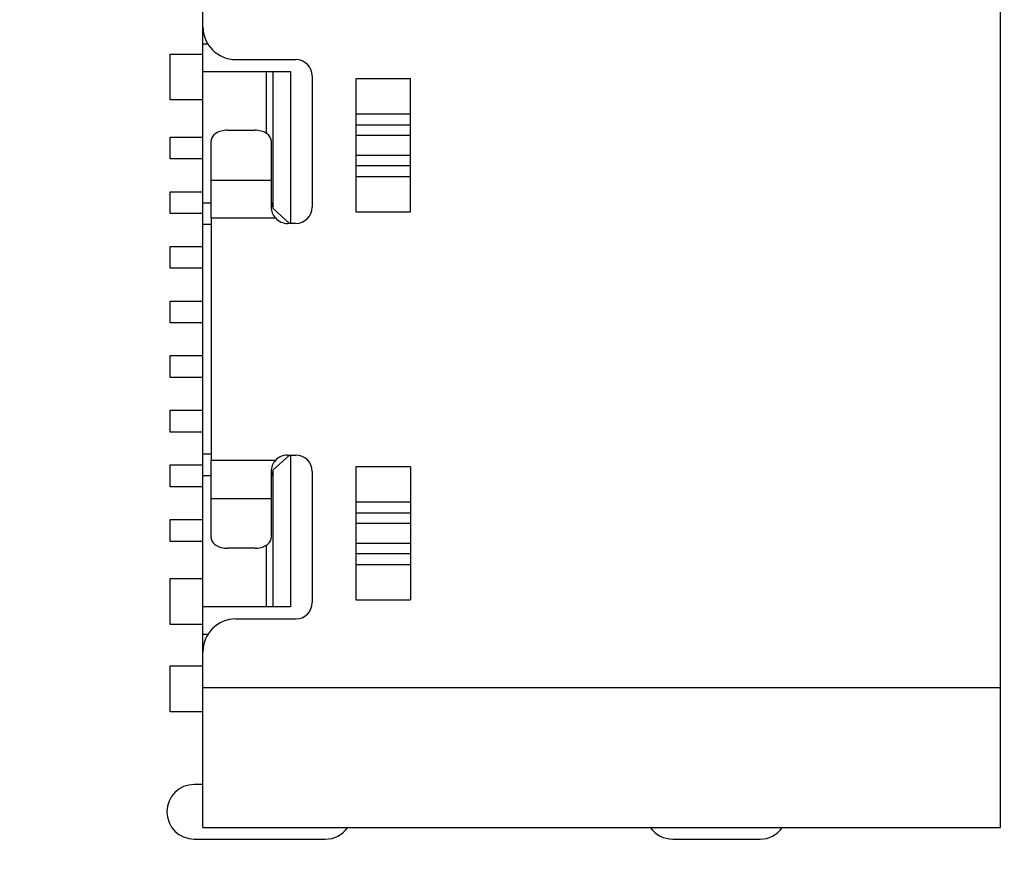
# Model space of a CAD drawing. Header units: inches. Extents: x -36 to 490, y -51 to 98.
# Tile 148 of 153: x 430.34 to 439.36, y 20.83 to 28.45. Entities that reach past the tile are written whole.
import ezdxf

# ---------------------------------------------------------------- set-up
doc = ezdxf.new("R2010")
doc.units = ezdxf.units.IN
doc.header["$LTSCALE"] = 1.21
doc.header["$MEASUREMENT"] = 0
doc.header["$PDMODE"] = 3
doc.header["$PDSIZE"] = 0.3125
doc.layers.get('0').update_dxf_attribs({"linetype": 'CONTINUOUS'})
doc.layers.get('Defpoints').update_dxf_attribs({"linetype": 'CONTINUOUS'})
doc.layers.add('DIM', color=3, linetype='CONTINUOUS')
doc.styles.get("Standard").update_dxf_attribs({"font": 'txt', "width": 0.8})
doc.dimstyles.get("Standard").update_dxf_attribs({"dimtxt": 0.15625, "dimasz": 0.1875, "dimexe": 0.125, "dimexo": 0.0625, "dimgap": 0.09, "dimtad": 0, "dimtih": 1, "dimtoh": 1, "dimzin": 4, "dimdsep": 46, "dimtxsty": 'Standard', "dimblk": '_FILLED', "dimblk1": '_FILLED', "dimblk2": '_FILLED', "dimcen": 0.09, "dimazin": 1, "dimtp": 0.01, "dimtm": 0.01, "dimtfac": 1, "dimtofl": 0, "dimtmove": 0, "dimatfit": 3, "dimldrblk": '_FILLED', "dimfxl": 1, "dimtolj": 1, "dimtzin": 4, "dimarcsym": 0})

# ---------------------------------------------------------------- blocks, each defined once
blk = doc.blocks.new('_FILLED')
at = {"color": 0, "linetype": 'ByBlock'}
blk.add_solid([(0, 0), (-1, 0.1667), (-1, -0.1667)], dxfattribs=at)
blk = doc.blocks.new('*D70')
at = {"layer": 'Defpoints', "color": 0}
for p in [(406.8003, 41.9888), (406.8003, -7.0611), (488.6342, -7.0611)]:
    blk.add_point(p, dxfattribs=at)
at = {"layer": 'DIM', "color": 0, "lineweight": -2}
for p, q in [((406.8628, 41.9888), (488.7592, 41.9888)), ((488.6342, 39.4488), (488.6342, 21.3872)), ((488.6342, -4.5211), (488.6342, 13.5405)), ((406.8628, -7.0611), (488.7592, -7.0611))]:
    blk.add_line(p, q, dxfattribs=at)
at = {"layer": 'DIM', "color": 0, "lineweight": -2, "xscale": 2.54, "yscale": 2.54, "zscale": 2.54}
for p, rotation in [((488.6342, 41.9888), 90), ((488.6342, -7.0611), 270)]:
    blk.add_blockref('_FILLED', p, dxfattribs=dict(at, rotation=rotation))
at = {"layer": 'DIM', "color": 0, "insert": (488.6342, 17.4638), "char_height": 2.5, "attachment_point": 5, "rotation": 90, "line_spacing_factor": 2.5}
blk.add_mtext('\\A1;49.05', dxfattribs=at)

msp = doc.modelspace()

# ---------------------------------------------------------------- linework, layer by layer
at = {"color": 7, "linetype": 'Continuous'}
for p, q in [((432.0203, 21.0539), (432.0203, 29.9939)), ((439.3203, 21.0539), (439.3203, 29.9939)), ((432.0682, 28.2239), (432.0203, 28.2239)), ((431.7203, 28.1339), (432.0203, 28.1339)), ((431.7203, 27.7139), (431.7203, 28.1339)), ((432.3203, 28.0839), (432.8703, 28.0839)), ((432.0203, 27.9739), (432.8234, 27.9739)), ((432.6034, 27.4057), (432.6034, 27.9739)), ((432.6603, 27.9739), (432.6603, 26.7233)), ((432.8234, 27.9739), (432.8234, 26.5839)), ((433.0203, 27.9339), (433.0203, 26.7339)), ((433.9203, 27.9064), (433.4203, 27.9064)), ((433.4203, 27.9064), (433.4203, 26.6914)), ((433.9203, 26.6914), (433.9203, 27.9064)), ((432.0203, 27.7139), (431.7203, 27.7139)), ((433.4203, 27.5866), (433.9203, 27.5866)), ((432.2453, 27.4369), (432.4953, 27.4369)), ((433.9203, 27.4831), (433.4203, 27.4831)), ((431.7203, 27.3739), (432.0203, 27.3739)), ((431.7203, 27.1739), (431.7203, 27.3739)), ((432.0953, 26.9793), (432.0953, 27.3405)), ((432.6453, 27.3405), (432.6453, 26.9792)), ((433.4203, 27.3917), (433.9203, 27.3917)), ((432.0203, 27.1739), (431.7203, 27.1739)), ((433.9203, 27.2061), (433.4203, 27.2061)), ((433.4203, 27.1147), (433.9203, 27.1147)), ((432.0953, 26.9793), (432.6453, 26.9792)), ((432.0953, 26.6341), (432.0953, 26.9791)), ((432.6453, 26.979), (432.6453, 26.7339)), ((433.9203, 27.0112), (433.4203, 27.0112)), ((431.7203, 26.8739), (432.0203, 26.8739)), ((431.7203, 26.6739), (431.7203, 26.8739)), ((432.0203, 26.7739), (432.0953, 26.7739)), ((432.6453, 26.7739), (432.6559, 26.7739)), ((432.6593, 26.7351), (432.6559, 26.7739)), ((432.8125, 26.5839), (432.6603, 26.7233)), ((433.4203, 26.6914), (433.9203, 26.6914)), ((432.0203, 26.6739), (431.7203, 26.6739)), ((432.0953, 26.634), (432.6834, 26.634)), ((432.0953, 26.634), (432.0953, 24.4139)), ((432.0953, 26.5739), (432.0203, 26.5739)), ((432.8703, 26.5839), (432.7953, 26.5839)), ((431.7203, 26.3739), (432.0203, 26.3739)), ((431.7203, 26.1739), (431.7203, 26.3739)), ((432.0203, 26.1739), (431.7203, 26.1739)), ((431.7203, 25.8739), (432.0203, 25.8739)), ((431.7203, 25.6739), (431.7203, 25.8739)), ((432.0203, 25.6739), (431.7203, 25.6739)), ((431.7203, 25.3739), (432.0203, 25.3739)), ((431.7203, 25.1739), (431.7203, 25.3739)), ((432.0203, 25.1739), (431.7203, 25.1739)), ((431.7203, 24.8739), (432.0203, 24.8739)), ((431.7203, 24.6739), (431.7203, 24.8739)), ((432.0203, 24.6739), (431.7203, 24.6739)), ((432.0203, 24.4739), (432.0953, 24.4739)), ((432.6603, 24.3245), (432.8125, 24.4639)), ((432.7953, 24.4639), (432.8703, 24.4639)), ((432.8234, 24.4639), (432.8234, 23.0739)), ((431.7203, 24.3739), (432.0203, 24.3739)), ((431.7203, 24.1739), (431.7203, 24.3739)), ((432.6835, 24.4139), (432.0953, 24.4139)), ((432.0953, 24.0681), (432.0953, 24.4137)), ((433.9203, 24.3554), (433.4203, 24.3554)), ((433.4203, 24.3554), (433.4203, 23.1404)), ((433.9203, 24.3554), (433.9203, 23.1404)), ((432.0953, 24.2739), (432.0203, 24.2739)), ((432.6453, 24.3139), (432.6453, 24.0682)), ((432.6559, 24.2739), (432.6453, 24.2739)), ((432.6559, 24.2739), (432.6593, 24.3127)), ((432.6603, 24.3245), (432.6603, 23.0739)), ((433.0203, 24.3139), (433.0203, 23.1139)), ((432.0203, 24.1739), (431.7203, 24.1739)), ((432.0953, 24.0678), (432.6453, 24.0679)), ((432.0953, 23.7073), (432.0953, 24.0678)), ((432.6453, 24.0679), (432.6453, 23.7073)), ((433.4203, 24.0356), (433.9203, 24.0356)), ((433.9203, 23.9321), (433.4203, 23.9321)), ((431.7203, 23.8739), (432.0203, 23.8739)), ((431.7203, 23.6739), (431.7203, 23.8739)), ((433.4203, 23.8407), (433.9203, 23.8407)), ((432.0203, 23.6739), (431.7203, 23.6739)), ((432.6034, 23.0739), (432.6034, 23.642)), ((433.9203, 23.6551), (433.4203, 23.6551)), ((432.4953, 23.6108), (432.2453, 23.6108)), ((433.4203, 23.5637), (433.9203, 23.5637)), ((433.9203, 23.4602), (433.4203, 23.4602)), ((431.7203, 23.3339), (432.0203, 23.3339)), ((431.7203, 22.9139), (431.7203, 23.3339)), ((432.8234, 23.0739), (432.0203, 23.0739)), ((433.4203, 23.1404), (433.9203, 23.1404)), ((432.0203, 22.9139), (431.7203, 22.9139)), ((432.3203, 22.9639), (432.8703, 22.9639)), ((432.0203, 22.8239), (432.0682, 22.8239)), ((431.7203, 22.5339), (432.0203, 22.5339)), ((431.7203, 22.1139), (431.7203, 22.5339)), ((439.3203, 22.3339), (432.0203, 22.3339)), ((432.0203, 22.1139), (431.7203, 22.1139)), ((432.0203, 21.4489), (431.9403, 21.4489)), ((432.0203, 21.0539), (439.3203, 21.0539)), ((431.9403, 20.9489), (433.1403, 20.9489)), ((436.3203, 20.9489), (437.1203, 20.9489))]:
    msp.add_line(p, q, dxfattribs=at)
for centre, radius, start, end in [((432.3203, 28.3839), 0.3, 180, 270), ((432.8703, 27.9339), 0.15, 0, 90), ((432.7974, 26.7348), 0.1522, 180.34773, 221.59145), ((432.8703, 26.7339), 0.15, 270, 0), ((432.7953, 26.7339), 0.15, 221.7701, 270), ((432.7953, 24.3139), 0.15, 90, 138.19962), ((432.8703, 24.3139), 0.15, 0, 90), ((432.7964, 24.3135), 0.1511, 138.24093, 179.87208), ((432.8703, 23.1139), 0.15, 270, 360), ((432.3203, 22.6639), 0.3, 90, 180), ((431.9403, 21.1989), 0.25, 90, 270), ((433.1403, 21.1989), 0.25, 270, 324.18164), ((436.3203, 21.1989), 0.25, 215.76351, 270), ((437.1203, 21.1989), 0.25, 270, 324.18164)]:
    msp.add_arc(centre, radius, start, end, dxfattribs=at)
for points, knots in [([(432.2453, 27.4369), (432.226, 27.4369), (432.1889, 27.4324), (432.1467, 27.4152), (432.1205, 27.3951), (432.1063, 27.3783), (432.0974, 27.3599), (432.0953, 27.3468), (432.0953, 27.3405)], [0, 0, 0, 0, 0.296453, 0.567671, 0.689041, 0.800069, 0.902604, 1, 1, 1, 1]), ([(432.6453, 27.3405), (432.6453, 27.3468), (432.6432, 27.3599), (432.6343, 27.3783), (432.6201, 27.3951), (432.594, 27.4152), (432.5517, 27.4324), (432.5146, 27.4369), (432.4953, 27.4369)], [0, 0, 0, 0, 0.097396, 0.199931, 0.310959, 0.43233, 0.703547, 1, 1, 1, 1]), ([(432.0953, 23.7073), (432.0953, 23.7009), (432.0974, 23.6878), (432.1063, 23.6694), (432.1205, 23.6526), (432.1467, 23.6325), (432.1889, 23.6153), (432.226, 23.6108), (432.2453, 23.6108)], [0, 0, 0, 0, 0.097396, 0.199931, 0.310959, 0.43233, 0.703547, 1, 1, 1, 1]), ([(432.4953, 23.6108), (432.5146, 23.6108), (432.5517, 23.6153), (432.594, 23.6325), (432.6201, 23.6526), (432.6343, 23.6694), (432.6432, 23.6878), (432.6453, 23.7009), (432.6453, 23.7073)], [0, 0, 0, 0, 0.296453, 0.567671, 0.689041, 0.800069, 0.902604, 1, 1, 1, 1])]:
    msp.add_open_spline(points, degree=3, knots=knots, dxfattribs=at)

# ---------------------------------------------------------------- dimensions: what is measured, and where the dimension line sits
at = {"layer": 'DIM'}
dim = msp.add_linear_dim(base=(488.6342, -7.0611), p1=(406.8003, 41.9888), p2=(406.8003, -7.0611), angle=90, dimstyle='Standard', override={"dimtxt": 2.5, "dimasz": 2.54, "dimtih": 0, "dimtoh": 0, "dimzin": 0, "dimcen": 0.198, "dimadec": 0, "dimazin": 0, "dimtp": 0, "dimtm": 0, "dimtdec": 4, "dimtzin": 0}, dxfattribs=at)
dim.commit()
dim.dimension.update_dxf_attribs({"geometry": '*D70', "text_midpoint": (488.6342, 17.4638)})

doc.saveas('drawing.dxf')
